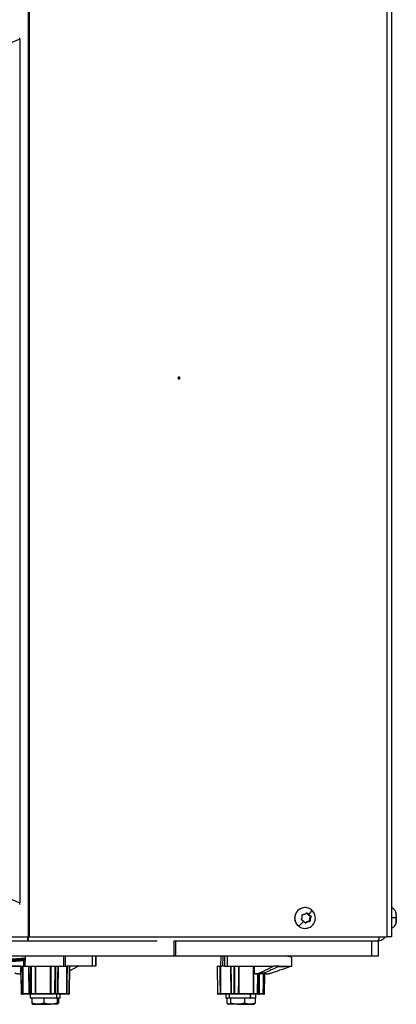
# Model space of a CAD drawing. Header units: millimetres. Extents: x 0 to 1956, y 0 to 1511.
# Tile 34 of 56: x 1013 to 1161, y 827 to 1215. Entities that reach past the tile are written whole.
import ezdxf

# ---------------------------------------------------------------- set-up
doc = ezdxf.new("R2010")
doc.units = ezdxf.units.MM
doc.header["$LTSCALE"] = 7

msp = doc.modelspace()

# ---------------------------------------------------------------- linework, layer by layer
for p, q in [((1159.39, 1303.31), (1159.39, 853.99)), ((1016.48, 1301.39), (1016.48, 853.99)), ((1016.85, 1301.39), (1016.85, 853.99)), ((1157.66, 853.99), (1157.66, 1301.39)), ((1013.22, 1207.47), (1003.8, 1203.56)), ((1013.22, 1207.47), (1013.22, 867.32)), ((1003.8, 871.22), (1013.22, 867.32)), ((1125.39, 865.49), (1125.34, 865.49)), ((1126.13, 863.19), (1126.44, 863.19)), ((1126.58, 862.66), (1126.9, 862.66)), ((1127.18, 862.31), (1127.49, 862.31)), ((1127.37, 861.78), (1127.68, 861.78)), ((1122.76, 858.23), (1122.82, 858.23)), ((1125.34, 857.29), (1125.39, 857.29)), ((1125.39, 857.29), (1125.84, 857.35)), ((1125.39, 857.29), (1125.84, 857.32)), ((1125.51, 859.5), (1125.82, 859.5)), ((1126.79, 859.98), (1127.1, 859.98)), ((1127.14, 860.41), (1127.45, 860.41)), ((1161.14, 859.52), (1161.25, 859.52)), ((713.85, 853.99), (1016.48, 853.99)), ((1016.17, 853.99), (1016.17, 852.39)), ((1016.43, 853.89), (1016.17, 853.89)), ((1016.48, 853.99), (1016.85, 853.99)), ((1016.85, 853.99), (1157.66, 853.99)), ((1156.27, 853.89), (1154.63, 853.89)), ((1156.27, 853.89), (1156.27, 853.99)), ((1159.39, 853.99), (1157.66, 853.99)), ((714.17, 852.39), (1016.17, 852.39)), ((1016.17, 852.39), (1067.21, 852.39)), ((1073.9, 846.39), (1073.9, 852.39)), ((1073.9, 852.39), (1074.43, 852.39)), ((1074.43, 852.39), (1074.43, 846.39)), ((1074.43, 852.39), (1151.69, 852.39)), ((1151.69, 846.39), (1151.69, 852.39)), ((1151.69, 852.39), (1153.85, 852.39)), ((1153.85, 852.39), (1154.17, 852.39)), ((1154.17, 852.39), (1154.17, 846.39)), ((1073.9, 846.39), (656.43, 846.39)), ((1005.15, 844.69), (1015.11, 845.48)), ((1014.99, 845.42), (1005.15, 844.63)), ((1015.2, 846.39), (1015.17, 842.39)), ((1030.5, 842.39), (1030.48, 846.39)), ((1041.82, 842.39), (1041.79, 846.39)), ((1043.03, 846.39), (1043.06, 842.39)), ((1043.17, 842.39), (1043.13, 846.39)), ((1074.43, 846.39), (1073.9, 846.39)), ((1151.69, 846.39), (1074.43, 846.39)), ((1092.2, 846.39), (1092.17, 842.39)), ((1093.03, 846.39), (1092.98, 842.35)), ((1094.74, 846.39), (1094.73, 842.39)), ((1120.17, 842.39), (1120.14, 845.85)), ((1154.17, 846.39), (1151.69, 846.39)), ((1013.55, 842.38), (1004.57, 842.38)), ((1005.15, 844.26), (1014.8, 845.03)), ((1005.17, 842.4), (1013.55, 842.4)), ((1013.55, 842.4), (1013.55, 842.39)), ((1013.57, 842.39), (1013.67, 831.59)), ((1013.57, 842.39), (1014.26, 842.39)), ((1014.29, 842.39), (1015.86, 842.39)), ((1015.86, 842.39), (1016.72, 842.39)), ((1016.74, 842.39), (1017.43, 842.39)), ((1017.5, 831.59), (1017.43, 842.39)), ((1017.6, 842.39), (1017.66, 831.59)), ((1017.6, 842.39), (1019.29, 842.39)), ((1019.35, 842.39), (1022.35, 842.39)), ((1022.35, 842.39), (1025.26, 842.39)), ((1025.31, 842.39), (1027.01, 842.39)), ((1026.97, 831.59), (1027.01, 842.39)), ((1027.2, 842.39), (1027.15, 831.59)), ((1027.2, 842.39), (1028.2, 842.39)), ((1028.22, 842.39), (1029.65, 842.39)), ((1029.65, 842.39), (1031.24, 842.39)), ((1041.82, 842.39), (1031.24, 842.39)), ((1032.64, 831.59), (1032.75, 842.39)), ((1032.68, 831.59), (1032.79, 842.39)), ((1032.68, 831.59), (1032.78, 842.39)), ((1032.77, 840.53), (1036.07, 842.39)), ((1090.79, 842.39), (1090.89, 831.59)), ((1090.85, 842.39), (1090.95, 831.59)), ((1090.85, 842.39), (1092.04, 842.39)), ((1092.08, 842.39), (1092.68, 842.39)), ((1093.66, 842.39), (1094.73, 842.39)), ((1094.73, 842.39), (1113.01, 842.39)), ((1097.48, 831.59), (1097.45, 842.39)), ((1097.57, 831.59), (1097.54, 842.39)), ((1097.64, 842.39), (1097.67, 831.59)), ((1115.16, 842.39), (1113.01, 842.39)), ((1115.89, 842.09), (1114.52, 842.09)), ((1115.16, 842.39), (1120.17, 842.39)), ((1115.89, 842.09), (1115.89, 842.39)), ((1116.01, 842.39), (1116.01, 842.09)), ((1116.29, 842.09), (1116.01, 842.09)), ((1116.29, 842.09), (1116.29, 842.39)), ((1116.37, 842.09), (1116.29, 842.09)), ((1116.37, 842.09), (1116.37, 842.39)), ((1116.4, 842.09), (1116.37, 842.09)), ((1116.4, 842.09), (1116.39, 842.39)), ((1117.56, 842.09), (1116.4, 842.09)), ((1117.56, 842.09), (1117.57, 842.39)), ((1013.58, 839.39), (1013.35, 839.39)), ((1013.58, 839.39), (1013.66, 831.59)), ((1105.92, 839.39), (1105.41, 839.39)), ((1108.03, 839.39), (1105.92, 839.39)), ((1106.75, 831.59), (1106.8, 839.39)), ((1106.94, 839.39), (1106.89, 831.59)), ((1107.47, 839.75), (1109.59, 839.75)), ((1109.28, 839.68), (1109.28, 839.39)), ((1109.98, 839.39), (1109.28, 839.39)), ((1109.43, 831.59), (1109.51, 839.39)), ((1109.44, 831.59), (1109.51, 839.39)), ((1013.67, 831.59), (1014.34, 831.59)), ((1014.53, 831.39), (1013.86, 831.39)), ((1014.37, 831.59), (1016.81, 831.59)), ((1017.01, 831.39), (1014.53, 831.39)), ((1016.83, 831.59), (1017.5, 831.59)), ((1017.68, 831.39), (1017.01, 831.39)), ((1017.27, 831.39), (1017.27, 829.79)), ((1027.75, 829.79), (1017.27, 829.79)), ((1017.66, 831.59), (1019.29, 831.59)), ((1019.31, 831.39), (1017.68, 831.39)), ((1017.9, 829.79), (1017.9, 827.84)), ((1025.36, 831.39), (1019.31, 831.39)), ((1019.34, 831.59), (1025.29, 831.59)), ((1022.57, 829.79), (1022.57, 827.84)), ((1025.34, 831.59), (1026.97, 831.59)), ((1026.99, 831.39), (1025.36, 831.39)), ((1027.95, 831.39), (1026.99, 831.39)), ((1027.15, 831.59), (1028.11, 831.59)), ((1027.75, 829.79), (1027.75, 831.39)), ((1029.07, 829.79), (1027.75, 829.79)), ((1027.84, 829.79), (1027.84, 827.84)), ((1031.51, 831.39), (1027.95, 831.39)), ((1028.14, 831.59), (1031.64, 831.59)), ((1028.44, 829.79), (1028.44, 827.84)), ((1029.07, 829.79), (1029.07, 831.39)), ((1032.48, 831.39), (1031.51, 831.39)), ((1031.68, 831.59), (1032.64, 831.59)), ((1090.95, 831.59), (1092.1, 831.59)), ((1092.24, 831.39), (1091.09, 831.39)), ((1092.14, 831.59), (1096.31, 831.59)), ((1096.48, 831.39), (1092.24, 831.39)), ((1094.27, 831.39), (1094.27, 829.79)), ((1095.72, 829.79), (1094.27, 829.79)), ((1094.61, 829.79), (1094.61, 827.84)), ((1095.72, 829.79), (1095.72, 831.39)), ((1103.95, 829.79), (1095.72, 829.79)), ((1096.03, 829.79), (1096.03, 827.84)), ((1096.34, 831.59), (1097.48, 831.59)), ((1097.62, 831.39), (1096.48, 831.39)), ((1099.21, 831.39), (1097.62, 831.39)), ((1097.67, 831.59), (1099.26, 831.59)), ((1105.11, 831.39), (1099.21, 831.39)), ((1099.31, 831.59), (1105.1, 831.59)), ((1101.59, 829.79), (1101.59, 827.84)), ((1103.95, 829.79), (1103.95, 831.39)), ((1103.95, 829.79), (1104.04, 829.79)), ((1104.04, 829.79), (1104.04, 831.39)), ((1106.07, 829.79), (1104.04, 829.79)), ((1106.7, 831.39), (1105.11, 831.39)), ((1105.16, 831.59), (1106.75, 831.59)), ((1105.72, 829.79), (1105.72, 827.84)), ((1106.07, 829.79), (1106.07, 831.39)), ((1107.14, 831.39), (1106.7, 831.39)), ((1106.89, 831.59), (1107.33, 831.59)), ((1108.79, 831.39), (1107.14, 831.39)), ((1107.34, 831.59), (1108.96, 831.59)), ((1109.24, 831.39), (1108.79, 831.39)), ((1108.99, 831.59), (1109.43, 831.59)), ((1017.9, 827.84), (1018.14, 827.47)), ((1018.17, 827.39), (1020.24, 827.39)), ((1020.24, 827.39), (1025.21, 827.39)), ((1028.14, 827.39), (1025.21, 827.39)), ((1028.19, 827.47), (1028.14, 827.39)), ((1028.14, 827.39), (1028.17, 827.39)), ((1028.44, 827.84), (1028.39, 827.76)), ((1094.96, 827.51), (1095.17, 827.39)), ((1095.17, 827.39), (1095.32, 827.39)), ((1098.81, 827.39), (1095.32, 827.39)), ((1098.81, 827.39), (1103.65, 827.39)), ((1103.65, 827.39), (1105.17, 827.39)), ((1105.17, 827.39), (1105.37, 827.51)), ((1105.32, 827.59), (1105.72, 827.84))]:
    msp.add_line(p, q)
at = {"flags": 128}
for points in [[(1125.79, 865.47), (1125.65, 865.48), (1125.39, 865.49)], [(1015.11, 845.48), (1015.19, 845.5), (1015.19, 845.5)], [(1030.99, 846.39), (1031, 845.69), (1031.01, 842.39)], [(1042.88, 846.39), (1042.89, 845.69), (1042.91, 842.39)], [(1093.7, 846.39), (1093.7, 845.69), (1093.66, 842.39)], [(1014.34, 831.59), (1014.3, 837.64), (1014.26, 842.39)], [(1014.29, 842.39), (1014.32, 838.72), (1014.34, 836.34), (1014.35, 833.97), (1014.37, 831.59)], [(1014.72, 842.39), (1014.73, 843.61), (1014.74, 844.56)], [(1016.81, 831.59), (1016.78, 835.26), (1016.76, 837.64), (1016.74, 840.02), (1016.72, 842.39)], [(1016.74, 842.39), (1016.79, 836.34), (1016.83, 831.59)], [(1019.29, 831.59), (1019.29, 837.64), (1019.29, 842.39)], [(1019.35, 842.39), (1019.35, 838.72), (1019.34, 836.34), (1019.34, 833.97), (1019.34, 831.59)], [(1025.29, 831.59), (1025.28, 835.26), (1025.27, 837.64), (1025.27, 840.02), (1025.26, 842.39)], [(1025.31, 842.39), (1025.33, 836.34), (1025.34, 831.59)], [(1028.11, 831.59), (1028.16, 837.64), (1028.2, 842.39)], [(1028.22, 842.39), (1028.19, 838.72), (1028.18, 836.34), (1028.16, 833.97), (1028.14, 831.59)], [(1031.64, 831.59), (1031.66, 835.26), (1031.68, 837.64), (1031.69, 840.02), (1031.71, 842.39)], [(1031.75, 842.39), (1031.71, 836.34), (1031.68, 831.59)], [(1092.1, 831.59), (1092.06, 837.64), (1092.04, 842.39)], [(1092.08, 842.39), (1092.1, 838.72), (1092.11, 836.34), (1092.12, 833.97), (1092.14, 831.59)], [(1096.31, 831.59), (1096.28, 835.26), (1096.26, 837.64), (1096.25, 840.02), (1096.23, 842.39)], [(1096.26, 842.39), (1096.3, 836.34), (1096.34, 831.59)], [(1099.26, 831.59), (1099.28, 837.64), (1099.3, 842.39)], [(1099.35, 842.39), (1099.34, 838.72), (1099.33, 836.34), (1099.32, 833.97), (1099.31, 831.59)], [(1105.1, 831.59), (1105.11, 835.26), (1105.11, 837.64), (1105.11, 840.02), (1105.11, 842.39)], [(1105.12, 839.39), (1105.12, 841.07), (1105.12, 842.39)], [(1105.4, 842.39), (1105.41, 840.71), (1105.41, 839.39)], [(1105.16, 839.39), (1105.16, 835.02), (1105.16, 831.59)], [(1107.33, 831.59), (1107.37, 835.96), (1107.4, 839.39)], [(1107.41, 839.39), (1107.4, 838.72), (1107.38, 836.34), (1107.36, 833.97), (1107.34, 831.59)], [(1108.96, 831.59), (1108.99, 835.26), (1109.01, 837.64), (1109.03, 839.42)], [(1109.05, 839.39), (1109.01, 835.02), (1108.99, 831.59)], [(1025.29, 831.59), (1025.29, 831.55), (1025.29, 831.51), (1025.3, 831.48), (1025.31, 831.45), (1025.32, 831.43), (1025.33, 831.41), (1025.34, 831.4), (1025.36, 831.39)], [(1031.64, 831.59), (1031.64, 831.55), (1031.63, 831.51), (1031.62, 831.48), (1031.6, 831.45), (1031.58, 831.43), (1031.56, 831.41), (1031.54, 831.4), (1031.51, 831.39)], [(1032.68, 831.59), (1032.68, 831.59), (1032.68, 831.59)], [(1092.14, 831.59), (1092.14, 831.55), (1092.14, 831.51), (1092.15, 831.48), (1092.17, 831.45), (1092.18, 831.43), (1092.2, 831.41), (1092.22, 831.4), (1092.24, 831.39)], [(1099.31, 831.59), (1099.31, 831.55), (1099.3, 831.51), (1099.3, 831.48), (1099.28, 831.45), (1099.27, 831.43), (1099.25, 831.41), (1099.23, 831.4), (1099.21, 831.39)]]:
    msp.add_lwpolyline(points, dxfattribs=at)
for centre, radius, start, end in [((1075.75, 1074), 0.394, 359.2941, 180.7059), ((1075.75, 1073.99), 0.0492, 359.2941, 180.7059), ((1075.75, 1073.99), 0.394, 179.2941, 0.7059), ((1075.75, 1073.99), 0.0492, 179.2941, 0.7059), ((1125.4, 861.39), 4.11, 90.8183, 230.1234), ((1125.45, 861.39), 4.11, 90.8183, 230.1234), ((1127.98, 864.33), 2.18, 211.4761, 229.9317), ((1127.96, 864.31), 2.15, 229.9336, 248.5654), ((1129.33, 860.75), 2.22, 152.2926, 188.7657), ((1127.04, 861.96), 0.377, 332.0737, 68.1284), ((1125.34, 861.29), 4, 229.8558, 269.9673), ((1125.39, 861.29), 4, 229.8558, 269.9673), ((1126.87, 857.85), 2.13, 91.9692, 129.3785), ((1126.78, 860.35), 0.373, 272.4391, 9.1928), ((1014.19, 853.84), 2.45, 323.7102, 3.4773), ((1152.19, 853.84), 2.45, 323.7102, 3.4773), ((1014.78, 845.51), 0.473, 272.7517, 329.6892), ((1014.98, 845.88), 0.467, 271.1364, 297.202), ((1014.99, 861.93), 17.37, 269.1787, 270.6386), ((1013.86, 831.59), 0.2, 180.5743, 270), ((1013.68, 830.57), 1.02, 90.3637, 91.3399), ((1013.87, 831.58), 0.192, 177.9768, 267.2994), ((1014.36, 837.74), 6.15, 269.8726, 270.1274), ((1014.54, 831.58), 0.192, 177.9768, 267.2994), ((1014.55, 831.57), 0.181, 174.1317, 261.9753), ((1016.82, 833.36), 1.77, 269.7589, 270.2411), ((1017.01, 831.59), 0.199, 180.1343, 269.6381), ((1017.02, 831.58), 0.192, 177.9768, 267.2994), ((1017.58, 843.22), 11.63, 269.6008, 270.3992), ((1017.69, 831.58), 0.192, 177.9768, 267.2994), ((1018.16, 831.54), 0.499, 174.3973, 197.426), ((1019.32, 854.18), 22.59, 269.9338, 270.0662), ((1019.79, 831.54), 0.499, 174.3973, 197.426), ((1019.01, 831.54), 0.34, 333.7321, 8.1283), ((1025.31, 852.98), 21.39, 269.932, 270.068), ((1025.83, 831.54), 0.499, 174.3973, 197.426), ((1027.06, 846.65), 15.06, 269.6527, 270.3473), ((1027.47, 831.54), 0.499, 174.3973, 197.426), ((1026.97, 831.58), 0.184, 276.5542, 4.9324), ((1027.93, 831.58), 0.184, 276.5542, 4.9324), ((1027.94, 831.59), 0.194, 271.9913, 1.4043), ((1028.13, 836.64), 5.05, 269.8592, 270.1408), ((1031.49, 831.58), 0.184, 276.5542, 4.9324), ((1031.66, 842.22), 10.63, 269.9033, 270.0967), ((1032.48, 831.59), 0.2, 270, 359.4257), ((1032.46, 831.58), 0.184, 276.5542, 4.9324), ((1032.71, 839.33), 7.74, 269.4443, 269.7176), ((1091.09, 831.59), 0.2, 180.5596, 270), ((1090.91, 834.96), 3.37, 269.7279, 270.6925), ((1091.13, 831.57), 0.178, 172.5614, 259.1505), ((1092.27, 831.57), 0.178, 172.5614, 259.1505), ((1092.12, 845.5), 13.91, 269.9156, 270.0844), ((1096.49, 831.58), 0.188, 176.8244, 265.8843), ((1096.32, 839.63), 8.04, 269.8887, 270.1113), ((1096.51, 831.57), 0.178, 172.5614, 259.1505), ((1097.56, 844.35), 12.76, 269.6264, 270.0258), ((1097.66, 831.57), 0.178, 172.5614, 259.1505), ((1097.57, 851.8), 20.21, 270.0027, 270.2962), ((1097.44, 831.54), 0.242, 321.1421, 10.9869), ((1099.03, 831.54), 0.242, 321.1421, 10.9869), ((1099.29, 851.09), 19.5, 269.9288, 270.0712), ((1108.85, 831.54), 3.74, 179.2456, 182.2818), ((1105.13, 853.89), 22.3, 269.9334, 270.0666), ((1104.92, 831.54), 0.242, 321.1421, 10.9869), ((1106.51, 831.54), 0.242, 321.1421, 10.9869), ((1106.69, 831.59), 0.196, 271.1059, 0.5894), ((1106.82, 840.44), 8.85, 269.5363, 270.4637), ((1107.14, 831.59), 0.196, 271.1059, 0.5894), ((1107.14, 831.59), 0.2, 270.0025, 359.5026), ((1107.34, 831.98), 0.388, 269.4457, 270.5543), ((1108.78, 831.58), 0.187, 274.6063, 3.5513), ((1108.79, 831.59), 0.196, 271.1059, 0.5894), ((1108.98, 835.05), 3.46, 269.8292, 270.1708), ((1109.24, 831.59), 0.2, 270, 359.4404), ((1109.23, 831.59), 0.196, 271.1059, 0.5894), ((1109.43, 831.5), 0.0883, 85.9749, 90.854)]:
    msp.add_arc(centre, radius, start, end)
for points, knots in [([(1013.22, 1207.47), (1013.22, 1207.57), (1013.2, 1207.67), (1013.14, 1207.86), (1013.09, 1207.95), (1013.03, 1208.03)], [0, 0, 0, 0, 0.5, 0.5, 1, 1, 1, 1]), ([(1013.03, 866.76), (1013.09, 866.84), (1013.14, 866.93), (1013.2, 867.12), (1013.22, 867.22), (1013.22, 867.32)], [0, 0, 0, 0, 0.5, 0.5, 1, 1, 1, 1]), ([(1125.79, 865.45), (1125.72, 865.47), (1125.59, 865.49), (1125.45, 865.49), (1125.39, 865.49)], [0, 0, 0, 0, 0.552543, 1, 1, 1, 1]), ([(1127.99, 864.52), (1127.84, 864.65), (1127.43, 864.99), (1126.68, 865.33), (1126.07, 865.41), (1125.79, 865.45)], [0, 0, 0, 0, 0.247505, 0.648161, 1, 1, 1, 1]), ([(1161.17, 863.38), (1161.11, 863.61), (1160.96, 864.23), (1160.29, 864.91), (1159.69, 865.31), (1159.39, 865.36), (1159.39, 865.36)], [0, 0, 0, 0, 0.256418, 0.676559, 0.999829, 1, 1, 1, 1]), ([(1124.12, 860.54), (1124.1, 860.55), (1124.07, 860.58), (1124.03, 860.63), (1124, 860.69), (1123.98, 860.77), (1123.98, 860.88), (1124.01, 860.96), (1124.03, 861)], [0, 0, 0, 0, 0.126553, 0.250836, 0.374972, 0.501056, 0.749674, 1, 1, 1, 1]), ([(1124.03, 861), (1124.05, 861.04), (1124.09, 861.11), (1124.13, 861.22), (1124.18, 861.34), (1124.23, 861.49), (1124.26, 861.67), (1124.29, 861.84), (1124.29, 862.02), (1124.29, 862.2), (1124.27, 862.31), (1124.26, 862.37)], [0, 0, 0, 0, 0.084696, 0.167429, 0.249628, 0.375215, 0.49977, 0.623965, 0.749532, 0.872581, 1, 1, 1, 1]), ([(1124.26, 862.37), (1124.26, 862.39), (1124.25, 862.42), (1124.25, 862.48), (1124.26, 862.54), (1124.29, 862.6), (1124.33, 862.67), (1124.39, 862.73), (1124.46, 862.77), (1124.53, 862.8), (1124.58, 862.8), (1124.61, 862.8)], [0, 0, 0, 0, 0.082901, 0.166253, 0.25116, 0.376837, 0.500178, 0.62346, 0.74915, 0.875665, 1, 1, 1, 1]), ([(1124.61, 862.8), (1124.65, 862.81), (1124.73, 862.81), (1124.85, 862.82), (1124.98, 862.85), (1125.13, 862.88), (1125.3, 862.94), (1125.46, 863), (1125.61, 863.09), (1125.76, 863.18), (1125.85, 863.25), (1125.89, 863.29)], [0, 0, 0, 0, 0.085312, 0.16817, 0.249625, 0.375343, 0.499764, 0.62409, 0.749529, 0.873348, 1, 1, 1, 1]), ([(1125.84, 857.35), (1126.02, 857.36), (1126.56, 857.41), (1127.39, 857.78), (1128.22, 858.38), (1128.8, 859.09), (1129.16, 859.78), (1129.41, 860.53), (1129.45, 861.07), (1129.47, 861.39)], [0, 0, 0, 0, 0.09338, 0.2718471, 0.4464343, 0.6085724, 0.7248641, 0.8405142, 1, 1, 1, 1]), ([(1125.89, 863.29), (1125.9, 863.3), (1125.93, 863.32), (1125.98, 863.34), (1126.03, 863.36), (1126.1, 863.37), (1126.18, 863.37), (1126.26, 863.35), (1126.33, 863.31), (1126.39, 863.26), (1126.42, 863.21), (1126.44, 863.19)], [0, 0, 0, 0, 0.083163, 0.166576, 0.251156, 0.376856, 0.500174, 0.623449, 0.749147, 0.875979, 1, 1, 1, 1]), ([(1126.44, 863.19), (1126.46, 863.16), (1126.51, 863.09), (1126.58, 862.99), (1126.66, 862.9), (1126.73, 862.82), (1126.81, 862.74), (1126.87, 862.69), (1126.9, 862.66)], [0, 0, 0, 0, 0.1785252, 0.3505852, 0.5173683, 0.6801829, 0.8405056, 1, 1, 1, 1]), ([(1126.9, 862.66), (1127.09, 862.9), (1127.27, 863.15), (1127.6, 863.62), (1127.74, 863.83), (1127.94, 864.19), (1128, 864.33), (1128.04, 864.51), (1128.02, 864.55), (1127.97, 864.55)], [0, 0, 0, 0, 0.25, 0.25, 0.5, 0.5, 0.75, 0.75, 1, 1, 1, 1]), ([(1126.9, 862.66), (1126.93, 862.64), (1126.99, 862.59), (1127.08, 862.52), (1127.2, 862.45), (1127.33, 862.38), (1127.44, 862.33), (1127.49, 862.31)], [0, 0, 0, 0, 0.165638, 0.331073, 0.499336, 0.744885, 1, 1, 1, 1]), ([(1127.68, 861.78), (1127.66, 861.75), (1127.63, 861.68), (1127.59, 861.57), (1127.54, 861.44), (1127.5, 861.29), (1127.46, 861.12), (1127.44, 860.94), (1127.43, 860.77), (1127.43, 860.59), (1127.45, 860.47), (1127.45, 860.41)], [0, 0, 0, 0, 0.0851538, 0.1679793, 0.2496256, 0.3752949, 0.4997656, 0.6240745, 0.74953, 0.873157, 1, 1, 1, 1]), ([(1127.49, 862.31), (1127.5, 862.3), (1127.54, 862.29), (1127.58, 862.26), (1127.62, 862.22), (1127.67, 862.16), (1127.7, 862.09), (1127.72, 862.01), (1127.72, 861.93), (1127.71, 861.85), (1127.69, 861.81), (1127.68, 861.78)], [0, 0, 0, 0, 0.082842, 0.16618, 0.25116, 0.376837, 0.500179, 0.623458, 0.749151, 0.875591, 1, 1, 1, 1]), ([(1129.47, 861.39), (1129.44, 861.78), (1129.4, 862.32), (1129.12, 863.09), (1128.78, 863.7), (1128.38, 864.23), (1128.08, 864.46), (1127.99, 864.52)], [0, 0, 0, 0, 0.321494, 0.455301, 0.677835, 0.912624, 1, 1, 1, 1]), ([(1161.29, 861.4), (1161.2, 861.4), (1161.01, 861.4), (1160.29, 861.4), (1159.66, 861.4), (1159.39, 861.4)], [0, 0, 0, 0, 0.349964, 0.718686, 1, 1, 1, 1]), ([(1161.22, 863.39), (1161.22, 863.39), (1161.22, 863.39), (1161.22, 863.39), (1161.23, 863.37), (1161.23, 863.33), (1161.24, 863.29), (1161.25, 863.27)], [0, 0, 0, 0, 0.002403, 0.227539, 0.468639, 0.726036, 1, 1, 1, 1]), ([(1161.25, 862.92), (1161.24, 862.94), (1161.24, 862.97), (1161.23, 863.02), (1161.23, 863.07), (1161.22, 863.12), (1161.22, 863.17), (1161.22, 863.2), (1161.23, 863.21), (1161.23, 863.21), (1161.24, 863.19), (1161.25, 863.18)], [0, 0, 0, 0, 0.083089, 0.166485, 0.251159, 0.376849, 0.500178, 0.623447, 0.749151, 0.875431, 1, 1, 1, 1]), ([(1161.25, 862.09), (1161.24, 862.11), (1161.24, 862.14), (1161.23, 862.19), (1161.23, 862.25), (1161.22, 862.32), (1161.22, 862.4), (1161.22, 862.46), (1161.23, 862.51), (1161.23, 862.56), (1161.24, 862.57), (1161.25, 862.58)], [0, 0, 0, 0, 0.082842, 0.16618, 0.25116, 0.376837, 0.500179, 0.623458, 0.749151, 0.875591, 1, 1, 1, 1]), ([(1161.25, 861.19), (1161.24, 861.2), (1161.24, 861.23), (1161.23, 861.27), (1161.23, 861.33), (1161.22, 861.4), (1161.22, 861.48), (1161.22, 861.56), (1161.23, 861.63), (1161.23, 861.7), (1161.24, 861.73), (1161.25, 861.75)], [0, 0, 0, 0, 0.082842, 0.16618, 0.25116, 0.376837, 0.500179, 0.623458, 0.749151, 0.875591, 1, 1, 1, 1]), ([(1161.25, 861.59), (1161.24, 861.58), (1161.24, 861.55), (1161.23, 861.52), (1161.23, 861.5)], [0, 0, 0, 0, 0.498667, 1, 1, 1, 1]), ([(1161.25, 862.58), (1161.25, 862.58), (1161.26, 862.6), (1161.27, 862.63), (1161.28, 862.68), (1161.29, 862.74), (1161.29, 862.82), (1161.29, 862.91), (1161.28, 863.02), (1161.27, 863.14), (1161.25, 863.22), (1161.25, 863.27)], [0, 0, 0, 0, 0.085154, 0.167979, 0.249626, 0.375295, 0.499766, 0.624074, 0.74953, 0.873157, 1, 1, 1, 1]), ([(1161.25, 861.75), (1161.25, 861.78), (1161.26, 861.83), (1161.27, 861.91), (1161.28, 862.01), (1161.29, 862.13), (1161.29, 862.28), (1161.29, 862.43), (1161.28, 862.59), (1161.27, 862.75), (1161.25, 862.87), (1161.25, 862.92)], [0, 0, 0, 0, 0.085154, 0.167979, 0.249626, 0.375295, 0.499766, 0.624074, 0.74953, 0.873157, 1, 1, 1, 1]), ([(1161.29, 862.82), (1161.29, 862.82), (1161.3, 862.67), (1161.27, 862.62), (1161.25, 862.57)], [0, 0, 0, 0, 0.004137, 1, 1, 1, 1]), ([(1161.29, 862.16), (1161.29, 862.12), (1161.29, 862.04), (1161.28, 861.92), (1161.28, 861.81), (1161.26, 861.7), (1161.25, 861.63), (1161.25, 861.59)], [0, 0, 0, 0, 0.191439, 0.38456, 0.582142, 0.786586, 1, 1, 1, 1]), ([(1161.29, 861.4), (1161.29, 861.43), (1161.29, 861.51), (1161.29, 861.63), (1161.28, 861.77), (1161.27, 861.92), (1161.25, 862.03), (1161.25, 862.09)], [0, 0, 0, 0, 0.165638, 0.331073, 0.499336, 0.744885, 1, 1, 1, 1]), ([(1161.25, 860.7), (1161.25, 860.74), (1161.26, 860.82), (1161.27, 860.94), (1161.28, 861.05), (1161.29, 861.17), (1161.29, 861.28), (1161.29, 861.36), (1161.29, 861.4)], [0, 0, 0, 0, 0.178525, 0.350585, 0.517368, 0.680183, 0.840506, 1, 1, 1, 1]), ([(1161.29, 861.39), (1161.29, 861.34), (1161.29, 861.25), (1161.28, 861.12), (1161.28, 860.98), (1161.26, 860.84), (1161.25, 860.74), (1161.25, 860.7)], [0, 0, 0, 0, 0.191439, 0.38456, 0.582142, 0.786586, 1, 1, 1, 1]), ([(1161.29, 860.63), (1161.29, 860.66), (1161.29, 860.73), (1161.29, 860.83), (1161.28, 860.94), (1161.27, 861.06), (1161.25, 861.15), (1161.25, 861.19)], [0, 0, 0, 0, 0.165638, 0.331073, 0.499336, 0.744885, 1, 1, 1, 1]), ([(1124.83, 860.12), (1124.63, 859.88), (1124.41, 859.64), (1123.97, 859.17), (1123.76, 858.95), (1123.38, 858.59), (1123.21, 858.45), (1122.96, 858.27), (1122.87, 858.23), (1122.82, 858.23)], [0, 0, 0, 0, 0.25, 0.25, 0.5, 0.5, 0.75, 0.75, 1, 1, 1, 1]), ([(1124.22, 860.48), (1124.2, 860.48), (1124.17, 860.5), (1124.13, 860.53), (1124.12, 860.54)], [0, 0, 0, 0, 0.4986673, 1, 1, 1, 1]), ([(1124.83, 860.12), (1124.79, 860.15), (1124.72, 860.21), (1124.61, 860.28), (1124.49, 860.35), (1124.36, 860.42), (1124.27, 860.46), (1124.22, 860.48)], [0, 0, 0, 0, 0.191439, 0.38456, 0.582142, 0.786586, 1, 1, 1, 1]), ([(1125.28, 859.59), (1125.25, 859.63), (1125.21, 859.69), (1125.15, 859.79), (1125.06, 859.89), (1124.96, 860.01), (1124.87, 860.08), (1124.83, 860.12)], [0, 0, 0, 0, 0.171051, 0.336912, 0.499484, 0.751188, 1, 1, 1, 1]), ([(1125.35, 859.5), (1125.34, 859.52), (1125.31, 859.54), (1125.29, 859.58), (1125.28, 859.59)], [0, 0, 0, 0, 0.5006175, 1, 1, 1, 1]), ([(1125.82, 859.5), (1125.8, 859.49), (1125.77, 859.46), (1125.71, 859.43), (1125.65, 859.42), (1125.58, 859.41), (1125.52, 859.42), (1125.46, 859.44), (1125.4, 859.46), (1125.37, 859.49), (1125.35, 859.5)], [0, 0, 0, 0, 0.126381, 0.250383, 0.374231, 0.500072, 0.624694, 0.750234, 0.875429, 1, 1, 1, 1]), ([(1127.1, 859.98), (1127.06, 859.98), (1126.99, 859.98), (1126.87, 859.96), (1126.74, 859.94), (1126.59, 859.9), (1126.43, 859.85), (1126.27, 859.78), (1126.11, 859.7), (1125.96, 859.61), (1125.87, 859.53), (1125.82, 859.5)], [0, 0, 0, 0, 0.08485, 0.167614, 0.249627, 0.375231, 0.499768, 0.624012, 0.749532, 0.872779, 1, 1, 1, 1]), ([(1127.45, 860.41), (1127.46, 860.4), (1127.46, 860.36), (1127.45, 860.31), (1127.44, 860.25), (1127.41, 860.18), (1127.37, 860.12), (1127.31, 860.06), (1127.25, 860.02), (1127.18, 859.99), (1127.13, 859.98), (1127.1, 859.98)], [0, 0, 0, 0, 0.083089, 0.166485, 0.251159, 0.376849, 0.500178, 0.623447, 0.749151, 0.875431, 1, 1, 1, 1]), ([(1159.39, 857.46), (1159.47, 857.48), (1159.93, 857.56), (1160.54, 858.1), (1161.05, 858.78), (1161.15, 859.22), (1161.18, 859.37)], [0, 0, 0, 0, 0.084479, 0.508121, 0.842568, 1, 1, 1, 1]), ([(1161.25, 860.22), (1161.24, 860.22), (1161.24, 860.23), (1161.23, 860.25), (1161.23, 860.28), (1161.22, 860.33), (1161.22, 860.39), (1161.22, 860.47), (1161.23, 860.55), (1161.23, 860.63), (1161.24, 860.68), (1161.25, 860.7)], [0, 0, 0, 0, 0.083163, 0.166576, 0.251156, 0.376856, 0.500174, 0.623449, 0.749147, 0.875979, 1, 1, 1, 1]), ([(1161.25, 859.66), (1161.24, 859.66), (1161.24, 859.65), (1161.23, 859.64), (1161.23, 859.65), (1161.22, 859.67), (1161.22, 859.7), (1161.22, 859.75), (1161.23, 859.81), (1161.23, 859.88), (1161.24, 859.94), (1161.25, 859.96)], [0, 0, 0, 0, 0.083163, 0.166576, 0.251156, 0.376856, 0.500174, 0.623449, 0.749147, 0.875979, 1, 1, 1, 1]), ([(1161.25, 859.52), (1161.24, 859.51), (1161.24, 859.48), (1161.23, 859.45), (1161.23, 859.42), (1161.22, 859.4), (1161.22, 859.39), (1161.22, 859.4), (1161.23, 859.42), (1161.23, 859.46), (1161.24, 859.5), (1161.25, 859.52)], [0, 0, 0, 0, 0.0829006, 0.1662526, 0.2511595, 0.3768368, 0.5001779, 0.6234599, 0.7491504, 0.8756652, 1, 1, 1, 1]), ([(1161.25, 860.7), (1161.24, 860.68), (1161.24, 860.64), (1161.23, 860.6), (1161.23, 860.58)], [0, 0, 0, 0, 0.4986673, 1, 1, 1, 1]), ([(1161.28, 860.64), (1161.28, 860.59), (1161.3, 860.38), (1161.27, 860.09), (1161.25, 859.86)], [0, 0, 0, 0, 0.1940699, 1, 1, 1, 1]), ([(1161.25, 859.96), (1161.25, 860), (1161.26, 860.08), (1161.27, 860.2), (1161.28, 860.31), (1161.29, 860.42), (1161.29, 860.53), (1161.29, 860.59), (1161.29, 860.63)], [0, 0, 0, 0, 0.178525, 0.350585, 0.517368, 0.680183, 0.840506, 1, 1, 1, 1]), ([(1161.25, 859.52), (1161.25, 859.55), (1161.26, 859.61), (1161.27, 859.69), (1161.28, 859.78), (1161.29, 859.87), (1161.29, 859.97), (1161.29, 860.05), (1161.28, 860.12), (1161.27, 860.18), (1161.25, 860.2), (1161.25, 860.22)], [0, 0, 0, 0, 0.085312, 0.16817, 0.249625, 0.375343, 0.499764, 0.62409, 0.749529, 0.873348, 1, 1, 1, 1]), ([(1161.29, 859.96), (1161.29, 859.96), (1161.3, 859.88), (1161.27, 859.7), (1161.25, 859.52)], [0, 0, 0, 0, 0.004137, 1, 1, 1, 1]), ([(1154.17, 852.39), (1154.57, 852.44), (1155.37, 852.54), (1156.34, 853.16), (1156.68, 853.75), (1156.82, 853.99)], [0, 0, 0, 0, 0.37201, 0.74402, 1, 1, 1, 1]), ([(1005.15, 844.82), (1005.32, 844.85), (1006.02, 844.94), (1007.32, 845.05), (1008.62, 845.16), (1009.25, 845.2), (1009.93, 845.25), (1010.66, 845.3), (1011.87, 845.39), (1013.32, 845.48), (1014.63, 845.55), (1015.12, 845.58)], [0, 0, 0, 0, 0.095319, 0.379915, 0.441608, 0.50486, 0.569671, 0.636041, 0.703971, 0.889595, 1, 1, 1, 1]), ([(1014.99, 845.42), (1015, 845.42), (1015.01, 845.44), (1015.04, 845.46), (1015.07, 845.48), (1015.09, 845.48), (1015.11, 845.48)], [0, 0, 0, 0, 0.234849, 0.480264, 0.735589, 1, 1, 1, 1]), ([(1120.05, 845.85), (1120.08, 845.87), (1120.16, 845.93), (1119.84, 846.04), (1119.27, 846.17), (1118.49, 846.29), (1117.85, 846.36), (1117.6, 846.39)], [0, 0, 0, 0, 0.114128, 0.349654, 0.604131, 0.846439, 1, 1, 1, 1]), ([(1014.74, 844.56), (1012.6, 844.39), (1009.41, 844.14), (1006.21, 843.88), (1005.15, 843.8)], [0, 0, 0, 0, 0.669629, 1, 1, 1, 1]), ([(1014.74, 844.56), (1014.74, 844.59), (1014.75, 844.63), (1014.75, 844.69), (1014.76, 844.74), (1014.76, 844.8), (1014.77, 844.86), (1014.78, 844.92), (1014.79, 844.97), (1014.8, 845.01), (1014.8, 845.03), (1014.8, 845.03)], [0, 0, 0, 0, 0.100219, 0.201174, 0.30211, 0.402254, 0.500853, 0.627921, 0.78538, 0.894382, 1, 1, 1, 1]), ([(1017.43, 842.39), (1017.45, 842.39), (1017.47, 842.39), (1017.53, 842.39), (1017.56, 842.39), (1017.6, 842.39)], [0, 0, 0, 0, 0.5, 0.5, 1, 1, 1, 1]), ([(1027.01, 842.39), (1027.05, 842.39), (1027.08, 842.39), (1027.15, 842.39), (1027.18, 842.39), (1027.2, 842.39)], [0, 0, 0, 0, 0.5, 0.5, 1, 1, 1, 1]), ([(1042.91, 842.39), (1042.91, 842.39), (1042.9, 842.39), (1042.87, 842.39), (1042.83, 842.39), (1042.77, 842.39), (1042.68, 842.39), (1042.54, 842.39), (1042.38, 842.39), (1042.2, 842.39), (1042.01, 842.39), (1041.89, 842.39), (1041.82, 842.39)], [0, 0, 0, 0, 0.062773, 0.125023, 0.187317, 0.250221, 0.374944, 0.500021, 0.623971, 0.749395, 0.875151, 1, 1, 1, 1]), ([(1090.79, 842.39), (1090.79, 842.39), (1090.79, 842.39), (1090.8, 842.39), (1090.83, 842.39), (1090.85, 842.39)], [0, 0, 0, 0, 0.017844, 0.406293, 1, 1, 1, 1]), ([(1093.66, 842.39), (1093.54, 842.39), (1093.31, 842.39), (1093.09, 842.39), (1092.98, 842.39), (1092.99, 842.39), (1093, 842.39)], [0, 0, 0, 0, 0.314016, 0.627855, 0.941162, 1, 1, 1, 1]), ([(1107.47, 839.75), (1108.28, 840.14), (1110.13, 841.02), (1111.97, 841.9), (1113.01, 842.39)], [0, 0, 0, 0, 0.438187, 1, 1, 1, 1]), ([(1115.16, 842.39), (1114.11, 841.9), (1112.26, 841.02), (1110.4, 840.14), (1109.59, 839.75)], [0, 0, 0, 0, 0.561813, 1, 1, 1, 1]), ([(1112.15, 839.75), (1113.28, 840.14), (1115.85, 841.02), (1118.42, 841.9), (1119.87, 842.39)], [0, 0, 0, 0, 0.438187, 1, 1, 1, 1]), ([(1116.01, 842.09), (1116, 842.09), (1115.99, 842.09), (1115.94, 842.09), (1115.91, 842.09), (1115.89, 842.09)], [0, 0, 0, 0, 0.5, 0.5, 1, 1, 1, 1]), ([(1011.15, 839.75), (1011.23, 839.73), (1011.39, 839.67), (1011.63, 839.61), (1011.87, 839.55), (1012.11, 839.5), (1012.36, 839.46), (1012.6, 839.43), (1012.85, 839.41), (1013.1, 839.4), (1013.27, 839.39), (1013.35, 839.39)], [0, 0, 0, 0, 0.111778, 0.223057, 0.333977, 0.444682, 0.555316, 0.666021, 0.776942, 0.888221, 1, 1, 1, 1]), ([(1105.41, 839.39), (1105.4, 839.39), (1105.37, 839.39), (1105.33, 839.39), (1105.27, 839.39), (1105.2, 839.39), (1105.14, 839.39), (1105.12, 839.39)], [0, 0, 0, 0, 0.166198, 0.3319, 0.500209, 0.749861, 1, 1, 1, 1]), ([(1105.92, 839.39), (1105.97, 839.39), (1106.09, 839.4), (1106.27, 839.41), (1106.44, 839.43), (1106.62, 839.46), (1106.79, 839.5), (1106.96, 839.55), (1107.13, 839.61), (1107.3, 839.67), (1107.42, 839.73), (1107.47, 839.75)], [0, 0, 0, 0, 0.111985, 0.223424, 0.334456, 0.445221, 0.555861, 0.666517, 0.777332, 0.888446, 1, 1, 1, 1]), ([(1109.59, 839.75), (1109.53, 839.73), (1109.42, 839.67), (1109.25, 839.61), (1109.08, 839.55), (1108.9, 839.5), (1108.73, 839.46), (1108.56, 839.43), (1108.38, 839.41), (1108.2, 839.4), (1108.09, 839.39), (1108.03, 839.39)], [0, 0, 0, 0, 0.111554, 0.222668, 0.333483, 0.444139, 0.554779, 0.665544, 0.776576, 0.888015, 1, 1, 1, 1]), ([(1109.28, 839.39), (1109.27, 839.39), (1109.23, 839.39), (1109.18, 839.39), (1109.13, 839.39), (1109.07, 839.39), (1109.05, 839.39), (1109.03, 839.39)], [0, 0, 0, 0, 0.1661976, 0.3318996, 0.5002089, 0.7498613, 1, 1, 1, 1]), ([(1109.98, 839.39), (1110.06, 839.39), (1110.23, 839.4), (1110.47, 839.41), (1110.72, 839.43), (1110.96, 839.46), (1111.2, 839.5), (1111.44, 839.55), (1111.68, 839.61), (1111.91, 839.67), (1112.07, 839.73), (1112.15, 839.75)], [0, 0, 0, 0, 0.111985, 0.223424, 0.334456, 0.445221, 0.555861, 0.666517, 0.777332, 0.888446, 1, 1, 1, 1]), ([(1020.24, 827.39), (1020.17, 827.39), (1020.04, 827.39), (1019.84, 827.41), (1019.61, 827.43), (1019.35, 827.46), (1018.96, 827.53), (1018.47, 827.64), (1018.09, 827.77), (1017.9, 827.84)], [0, 0, 0, 0, 0.083507, 0.16699, 0.250907, 0.374974, 0.500396, 0.745107, 1, 1, 1, 1]), ([(1022.57, 827.84), (1022.48, 827.81), (1022.28, 827.74), (1021.99, 827.65), (1021.7, 827.57), (1021.38, 827.5), (1021.02, 827.44), (1020.63, 827.4), (1020.37, 827.4), (1020.24, 827.39)], [0, 0, 0, 0, 0.12912, 0.255064, 0.378521, 0.500279, 0.669226, 0.834676, 1, 1, 1, 1]), ([(1025.21, 827.39), (1025.13, 827.39), (1024.99, 827.39), (1024.76, 827.41), (1024.5, 827.43), (1024.21, 827.46), (1023.77, 827.53), (1023.22, 827.64), (1022.79, 827.77), (1022.57, 827.84)], [0, 0, 0, 0, 0.083507, 0.16699, 0.250907, 0.374974, 0.500396, 0.745107, 1, 1, 1, 1]), ([(1027.84, 827.84), (1027.73, 827.81), (1027.51, 827.74), (1027.19, 827.65), (1026.86, 827.57), (1026.5, 827.5), (1026.1, 827.44), (1025.65, 827.4), (1025.36, 827.4), (1025.21, 827.39)], [0, 0, 0, 0, 0.12912, 0.255064, 0.378521, 0.500279, 0.669226, 0.834676, 1, 1, 1, 1]), ([(1028.14, 827.39), (1028.13, 827.39), (1028.12, 827.39), (1028.09, 827.41), (1028.06, 827.43), (1028.03, 827.46), (1027.98, 827.53), (1027.92, 827.65), (1027.87, 827.77), (1027.84, 827.84)], [0, 0, 0, 0, 0.083454, 0.167036, 0.251206, 0.376197, 0.502241, 0.746062, 1, 1, 1, 1]), ([(1095.32, 827.39), (1095.3, 827.39), (1095.26, 827.39), (1095.2, 827.41), (1095.13, 827.43), (1095.05, 827.46), (1094.93, 827.53), (1094.79, 827.64), (1094.67, 827.77), (1094.61, 827.84)], [0, 0, 0, 0, 0.0835069, 0.16699, 0.2509069, 0.3749741, 0.5003964, 0.7451073, 1, 1, 1, 1]), ([(1096.03, 827.84), (1096, 827.81), (1095.94, 827.74), (1095.85, 827.65), (1095.77, 827.57), (1095.67, 827.5), (1095.56, 827.44), (1095.44, 827.4), (1095.36, 827.4), (1095.32, 827.39)], [0, 0, 0, 0, 0.1291199, 0.2550638, 0.3785212, 0.5002787, 0.6692257, 0.8346762, 1, 1, 1, 1]), ([(1098.81, 827.39), (1098.73, 827.39), (1098.57, 827.39), (1098.34, 827.41), (1098.06, 827.43), (1097.75, 827.46), (1097.29, 827.53), (1096.71, 827.65), (1096.26, 827.77), (1096.03, 827.84)], [0, 0, 0, 0, 0.083454, 0.167036, 0.251206, 0.376197, 0.502241, 0.746062, 1, 1, 1, 1]), ([(1101.59, 827.84), (1101.47, 827.8), (1101.24, 827.74), (1100.89, 827.65), (1100.55, 827.57), (1100.21, 827.51), (1099.86, 827.46), (1099.51, 827.42), (1099.16, 827.4), (1098.93, 827.39), (1098.81, 827.39)], [0, 0, 0, 0, 0.129574, 0.255868, 0.379582, 0.501514, 0.6267, 0.750694, 0.87563, 1, 1, 1, 1]), ([(1103.65, 827.39), (1103.6, 827.39), (1103.48, 827.39), (1103.3, 827.41), (1103.1, 827.43), (1102.87, 827.46), (1102.53, 827.53), (1102.1, 827.64), (1101.76, 827.77), (1101.59, 827.84)], [0, 0, 0, 0, 0.0835069, 0.16699, 0.2509069, 0.3749741, 0.5003964, 0.7451073, 1, 1, 1, 1]), ([(1105.72, 827.84), (1105.64, 827.81), (1105.46, 827.74), (1105.21, 827.65), (1104.95, 827.57), (1104.67, 827.5), (1104.35, 827.44), (1104, 827.4), (1103.77, 827.4), (1103.65, 827.39)], [0, 0, 0, 0, 0.1291199, 0.2550638, 0.3785212, 0.5002787, 0.6692257, 0.8346762, 1, 1, 1, 1])]:
    msp.add_open_spline(points, degree=3, knots=knots)
for points in [[(1014.8, 845.03), (1014.85, 845.16), (1014.91, 845.29), (1014.99, 845.42)], [(1013.55, 842.38), (1013.55, 842.39), (1013.55, 842.4), (1013.55, 842.4)], [(1013.55, 842.39), (1013.56, 842.39), (1013.56, 842.39), (1013.57, 842.39)], [(1013.58, 839.39), (1013.57, 840.41), (1013.56, 841.41), (1013.55, 842.38)], [(1014.26, 842.39), (1014.27, 842.39), (1014.28, 842.39), (1014.29, 842.39)], [(1016.72, 842.39), (1016.72, 842.39), (1016.73, 842.39), (1016.74, 842.39)], [(1019.29, 842.39), (1019.31, 842.39), (1019.33, 842.39), (1019.35, 842.39)], [(1025.26, 842.39), (1025.28, 842.39), (1025.3, 842.39), (1025.31, 842.39)], [(1028.2, 842.39), (1028.21, 842.39), (1028.22, 842.39), (1028.22, 842.39)], [(1092.04, 842.39), (1092.05, 842.39), (1092.06, 842.39), (1092.08, 842.39)]]:
    msp.add_open_spline(points, degree=3)

doc.saveas('drawing.dxf')
